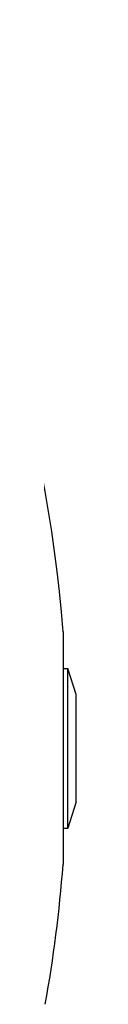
# Model space of a CAD drawing. Header units: millimetres. Extents: x -235 to 4216, y -109 to 485.
# Tile 39 of 39: x 4140.06 to 4141.23, y 283.92 to 330.74. Entities that reach past the tile are written whole.
import ezdxf

# ---------------------------------------------------------------- set-up
doc = ezdxf.new("R2010")
doc.units = ezdxf.units.MM

# ---------------------------------------------------------------- blocks, each defined once
blk = doc.blocks.new('Perfil_Li-30_M__21', base_point=(799.622, 282.1))
at = {"color": 7, "linetype": 'Continuous'}
for p, q in [((4140.608, 301.633), (4140.608, 290.565)), ((4140.608, 299.899), (4140.833, 299.899)), ((4140.833, 292.299), (4140.833, 299.899)), ((4141.233, 298.649), (4140.833, 299.899)), ((4141.233, 293.549), (4141.233, 298.649)), ((4141.233, 293.549), (4140.833, 292.299)), ((4140.608, 292.299), (4140.833, 292.299))]:
    blk.add_line(p, q, dxfattribs=at)
for start, end in [(4.53461, 29.66355), (349.98372, 355.46539)]:
    blk.add_arc((4070.827, 296.099), 70, start, end, dxfattribs=at)
blk = doc.blocks.new('Li-30-M__22', base_point=(799.622, 282.1))
blk.add_blockref('Perfil_Li-30_M__21', (799.622, 282.1))
blk = doc.blocks.new('E1', base_point=(1171, 307.101))
blk.add_blockref('Li-30-M__22', (799.622, 282.1))

msp = doc.modelspace()

# ---------------------------------------------------------------- block references
msp.add_blockref('E1', (1171, 307.101))

doc.saveas('drawing.dxf')
